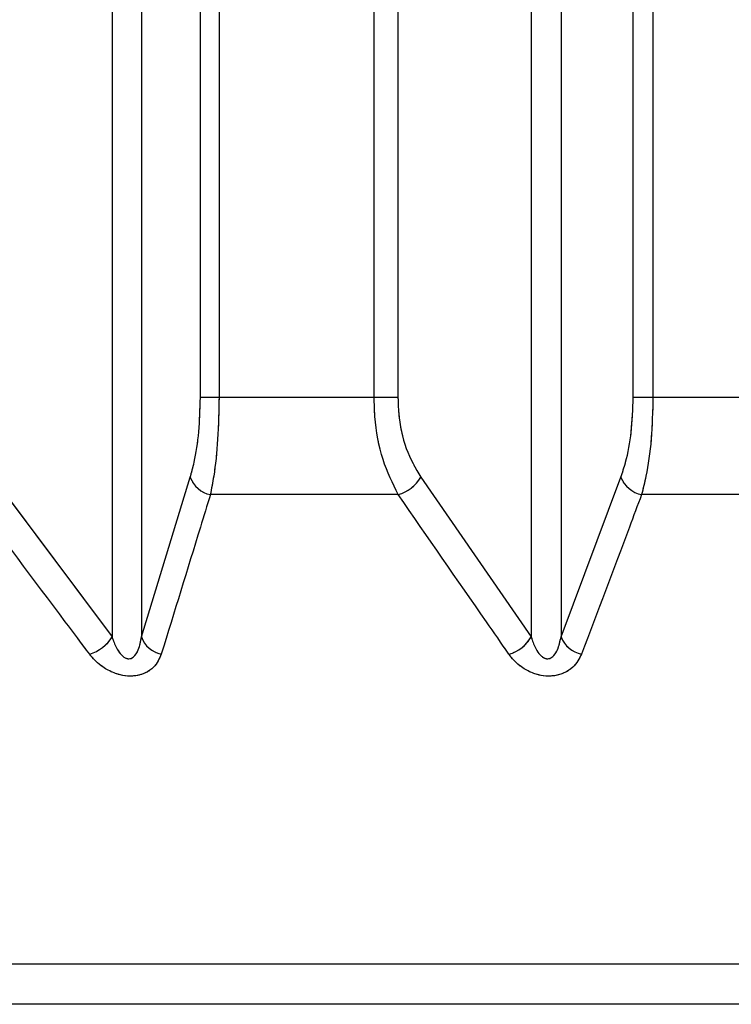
# Model space of a CAD drawing. Header units: inches. Extents: x 0.1 to 16.9, y 0.1 to 10.9.
# Tile 102 of 235: x 6.542373 to 6.543324, y 2.442658 to 2.443974. Entities that reach past the tile are written whole.
import ezdxf

# ---------------------------------------------------------------- set-up
doc = ezdxf.new("R2010")
doc.units = ezdxf.units.IN
doc.header["$MEASUREMENT"] = 0
doc.linetypes.add('PHANTOM', pattern=[0.49999999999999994, 0.25, -0.05, 0.05, -0.05, 0.05, -0.05])

msp = doc.modelspace()

# ---------------------------------------------------------------- linework, layer by layer
at = {"color": 7, "linetype": 'Continuous', "lineweight": 25}
for p, q in [((6.542614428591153, 2.443469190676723), (6.542614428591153, 2.447858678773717)), ((6.542639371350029, 2.447858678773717), (6.542639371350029, 2.443469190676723)), ((6.542846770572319, 2.443469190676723), (6.542846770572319, 2.447858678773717)), ((6.54287861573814, 2.447858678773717), (6.54287861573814, 2.443469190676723)), ((6.543193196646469, 2.443469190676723), (6.543193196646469, 2.447858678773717)), ((6.543219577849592, 2.447858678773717), (6.543219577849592, 2.443469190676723)), ((6.542496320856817, 2.447602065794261), (6.542496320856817, 2.443149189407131)), ((6.542535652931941, 2.447602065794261), (6.542535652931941, 2.443149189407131)), ((6.543056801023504, 2.447602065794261), (6.543056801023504, 2.443149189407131)), ((6.543096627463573, 2.447602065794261), (6.543096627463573, 2.443149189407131)), ((6.542639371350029, 2.443469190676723), (6.542614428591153, 2.443469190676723)), ((6.542846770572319, 2.443469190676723), (6.542639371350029, 2.443469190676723)), ((6.54287861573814, 2.443469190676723), (6.542846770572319, 2.443469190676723)), ((6.543219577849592, 2.443469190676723), (6.543193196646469, 2.443469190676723)), ((6.543429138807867, 2.443469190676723), (6.543219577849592, 2.443469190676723)), ((6.542336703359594, 2.443362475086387), (6.542496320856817, 2.443149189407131)), ((6.542535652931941, 2.443149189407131), (6.542600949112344, 2.443362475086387)), ((6.542909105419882, 2.443362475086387), (6.543056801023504, 2.443149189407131)), ((6.543096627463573, 2.443149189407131), (6.543176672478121, 2.443362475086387)), ((6.542879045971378, 2.443339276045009), (6.542627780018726, 2.443339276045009)), ((6.543458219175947, 2.443339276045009), (6.543204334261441, 2.443339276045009)), ((6.553004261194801, 2.44271199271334), (6.535993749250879, 2.44271199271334)), ((6.552874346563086, 2.442658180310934), (6.536123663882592, 2.442658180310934))]:
    msp.add_line(p, q, dxfattribs=at)
at = {"color": 7, "linetype": 'PHANTOM', "lineweight": 18}
for p, q in [((6.542614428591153, 2.443469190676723), (6.542614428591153, 2.447858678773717)), ((6.542614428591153, 2.443469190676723), (6.542614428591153, 2.447858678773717)), ((6.542614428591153, 2.443469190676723), (6.542614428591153, 2.447858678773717)), ((6.542639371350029, 2.447858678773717), (6.542639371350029, 2.443469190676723)), ((6.542639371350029, 2.447858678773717), (6.542639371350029, 2.443469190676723)), ((6.542639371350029, 2.447858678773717), (6.542639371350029, 2.443469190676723)), ((6.542846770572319, 2.443469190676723), (6.542846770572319, 2.447858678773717)), ((6.542846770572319, 2.443469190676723), (6.542846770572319, 2.447858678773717)), ((6.542846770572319, 2.443469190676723), (6.542846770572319, 2.447858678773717)), ((6.54287861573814, 2.447858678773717), (6.54287861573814, 2.443469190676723)), ((6.54287861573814, 2.447858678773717), (6.54287861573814, 2.443469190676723)), ((6.54287861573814, 2.447858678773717), (6.54287861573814, 2.443469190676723)), ((6.543193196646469, 2.443469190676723), (6.543193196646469, 2.447858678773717)), ((6.543193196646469, 2.443469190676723), (6.543193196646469, 2.447858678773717)), ((6.543193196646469, 2.443469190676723), (6.543193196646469, 2.447858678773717)), ((6.543219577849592, 2.447858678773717), (6.543219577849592, 2.443469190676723)), ((6.543219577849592, 2.447858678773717), (6.543219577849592, 2.443469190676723)), ((6.543219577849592, 2.447858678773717), (6.543219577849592, 2.443469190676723)), ((6.542496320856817, 2.447602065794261), (6.542496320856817, 2.443149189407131)), ((6.542496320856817, 2.447602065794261), (6.542496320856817, 2.443149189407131)), ((6.542496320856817, 2.447602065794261), (6.542496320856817, 2.443149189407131)), ((6.542535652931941, 2.447602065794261), (6.542535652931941, 2.443149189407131)), ((6.542535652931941, 2.447602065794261), (6.542535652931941, 2.443149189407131)), ((6.542535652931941, 2.447602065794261), (6.542535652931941, 2.443149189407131)), ((6.543056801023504, 2.447602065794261), (6.543056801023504, 2.443149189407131)), ((6.543056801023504, 2.447602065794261), (6.543056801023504, 2.443149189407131)), ((6.543056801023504, 2.447602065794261), (6.543056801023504, 2.443149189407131)), ((6.543096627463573, 2.447602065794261), (6.543096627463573, 2.443149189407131)), ((6.543096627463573, 2.447602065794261), (6.543096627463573, 2.443149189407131)), ((6.543096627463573, 2.447602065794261), (6.543096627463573, 2.443149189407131)), ((6.542639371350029, 2.443469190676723), (6.542614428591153, 2.443469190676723)), ((6.542639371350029, 2.443469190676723), (6.542614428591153, 2.443469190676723)), ((6.542639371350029, 2.443469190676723), (6.542614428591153, 2.443469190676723)), ((6.542846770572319, 2.443469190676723), (6.542639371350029, 2.443469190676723)), ((6.542846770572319, 2.443469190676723), (6.542639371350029, 2.443469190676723)), ((6.542846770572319, 2.443469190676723), (6.542639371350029, 2.443469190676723)), ((6.54287861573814, 2.443469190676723), (6.542846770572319, 2.443469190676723)), ((6.54287861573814, 2.443469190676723), (6.542846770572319, 2.443469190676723)), ((6.54287861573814, 2.443469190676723), (6.542846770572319, 2.443469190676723)), ((6.543219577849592, 2.443469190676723), (6.543193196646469, 2.443469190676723)), ((6.543219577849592, 2.443469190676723), (6.543193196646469, 2.443469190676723)), ((6.543219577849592, 2.443469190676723), (6.543193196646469, 2.443469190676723)), ((6.543429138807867, 2.443469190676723), (6.543219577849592, 2.443469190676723)), ((6.543429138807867, 2.443469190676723), (6.543219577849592, 2.443469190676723)), ((6.543429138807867, 2.443469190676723), (6.543219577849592, 2.443469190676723)), ((6.542336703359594, 2.443362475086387), (6.542496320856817, 2.443149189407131)), ((6.542336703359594, 2.443362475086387), (6.542496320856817, 2.443149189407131)), ((6.542336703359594, 2.443362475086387), (6.542496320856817, 2.443149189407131)), ((6.542535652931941, 2.443149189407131), (6.542600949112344, 2.443362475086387)), ((6.542535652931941, 2.443149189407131), (6.542600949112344, 2.443362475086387)), ((6.542535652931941, 2.443149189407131), (6.542600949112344, 2.443362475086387)), ((6.542909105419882, 2.443362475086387), (6.543056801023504, 2.443149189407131)), ((6.542909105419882, 2.443362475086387), (6.543056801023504, 2.443149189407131)), ((6.542909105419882, 2.443362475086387), (6.543056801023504, 2.443149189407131)), ((6.543096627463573, 2.443149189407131), (6.543176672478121, 2.443362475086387)), ((6.543096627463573, 2.443149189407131), (6.543176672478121, 2.443362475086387)), ((6.543096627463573, 2.443149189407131), (6.543176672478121, 2.443362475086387)), ((6.542879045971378, 2.443339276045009), (6.542627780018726, 2.443339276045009)), ((6.542879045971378, 2.443339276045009), (6.542627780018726, 2.443339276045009)), ((6.542879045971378, 2.443339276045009), (6.542627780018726, 2.443339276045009)), ((6.543458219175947, 2.443339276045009), (6.543204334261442, 2.443339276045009)), ((6.543458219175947, 2.443339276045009), (6.543204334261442, 2.443339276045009)), ((6.543458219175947, 2.443339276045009), (6.543204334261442, 2.443339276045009)), ((6.553004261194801, 2.44271199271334), (6.53599374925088, 2.44271199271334)), ((6.553004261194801, 2.44271199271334), (6.53599374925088, 2.44271199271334)), ((6.553004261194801, 2.44271199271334), (6.53599374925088, 2.44271199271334)), ((6.552874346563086, 2.442658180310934), (6.536123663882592, 2.442658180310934)), ((6.552874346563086, 2.442658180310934), (6.536123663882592, 2.442658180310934)), ((6.552874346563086, 2.442658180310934), (6.536123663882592, 2.442658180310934))]:
    msp.add_line(p, q, dxfattribs=at)
at = {"color": 7, "linetype": 'Continuous', "lineweight": 25}
for centre, radius, start, end in [((6.542634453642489, 2.443374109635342), 3.546711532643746e-05, 199.1497116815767, 259.1543606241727), ((6.542865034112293, 2.443388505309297), 5.118449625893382e-05, 285.8876563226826, 329.4322542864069), ((6.543211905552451, 2.443376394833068), 3.788309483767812e-05, 201.5577930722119, 258.4712652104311), ((6.542450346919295, 2.443177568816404), 5.40277132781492e-05, 287.3181499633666, 328.3132393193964), ((6.542569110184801, 2.443160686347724), 3.537749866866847e-05, 198.9642966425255, 258.7354982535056), ((6.543012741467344, 2.443175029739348), 5.107805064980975e-05, 286.2423878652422, 329.6089551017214), ((6.543131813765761, 2.443162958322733), 3.778437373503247e-05, 201.3711342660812, 258.0677435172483)]:
    msp.add_arc(centre, radius, start, end, dxfattribs=at)
at = {"color": 7, "linetype": 'PHANTOM', "lineweight": 18}
for centre, radius, start, end in [((6.542634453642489, 2.443374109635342), 3.546711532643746e-05, 199.1497116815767, 259.1543606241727), ((6.542634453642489, 2.443374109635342), 3.546711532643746e-05, 199.1497116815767, 259.1543606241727), ((6.542634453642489, 2.443374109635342), 3.546711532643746e-05, 199.1497116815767, 259.1543606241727), ((6.542865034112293, 2.443388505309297), 5.118449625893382e-05, 285.8876563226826, 329.4322542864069), ((6.542865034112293, 2.443388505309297), 5.118449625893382e-05, 285.8876563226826, 329.4322542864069), ((6.542865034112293, 2.443388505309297), 5.118449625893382e-05, 285.8876563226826, 329.4322542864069), ((6.543211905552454, 2.44337639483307), 3.788309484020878e-05, 201.5577930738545, 258.4712652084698), ((6.543211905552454, 2.44337639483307), 3.788309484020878e-05, 201.5577930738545, 258.4712652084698), ((6.543211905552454, 2.44337639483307), 3.788309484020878e-05, 201.5577930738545, 258.4712652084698), ((6.542450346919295, 2.443177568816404), 5.40277132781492e-05, 287.3181499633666, 328.3132393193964), ((6.542450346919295, 2.443177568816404), 5.40277132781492e-05, 287.3181499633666, 328.3132393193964), ((6.542450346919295, 2.443177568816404), 5.40277132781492e-05, 287.3181499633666, 328.3132393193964), ((6.542569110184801, 2.443160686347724), 3.537749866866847e-05, 198.9642966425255, 258.7354982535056), ((6.542569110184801, 2.443160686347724), 3.537749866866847e-05, 198.9642966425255, 258.7354982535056), ((6.542569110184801, 2.443160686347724), 3.537749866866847e-05, 198.9642966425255, 258.7354982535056), ((6.543012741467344, 2.443175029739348), 5.107805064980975e-05, 286.2423878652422, 329.6089551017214), ((6.543012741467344, 2.443175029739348), 5.107805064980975e-05, 286.2423878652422, 329.6089551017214), ((6.543012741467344, 2.443175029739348), 5.107805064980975e-05, 286.2423878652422, 329.6089551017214), ((6.543131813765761, 2.443162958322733), 3.778437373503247e-05, 201.3711342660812, 258.0677435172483), ((6.543131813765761, 2.443162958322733), 3.778437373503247e-05, 201.3711342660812, 258.0677435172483), ((6.543131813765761, 2.443162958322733), 3.778437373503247e-05, 201.3711342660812, 258.0677435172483)]:
    msp.add_arc(centre, radius, start, end, dxfattribs=at)
at = {"color": 7, "linetype": 'Continuous', "lineweight": 25}
for points, knots in [([(6.542600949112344, 2.443362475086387), (6.542602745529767, 2.443369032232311), (6.542607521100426, 2.443386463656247), (6.542613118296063, 2.443422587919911), (6.54261399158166, 2.443453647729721), (6.542614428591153, 2.443469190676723)], [0, 0, 0, 0, 0.2315050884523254, 0.6154298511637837, 0.9999999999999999, 0.9999999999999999, 0.9999999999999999, 0.9999999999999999]), ([(6.542639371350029, 2.443469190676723), (6.542638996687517, 2.4434502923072), (6.542638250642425, 2.44341266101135), (6.54263345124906, 2.4433686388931), (6.542629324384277, 2.443347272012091), (6.542627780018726, 2.443339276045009)], [0, 0, 0, 0, 0.386993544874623, 0.7705992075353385, 1, 1, 1, 1]), ([(6.542879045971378, 2.443339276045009), (6.542871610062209, 2.443354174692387), (6.54285663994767, 2.443384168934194), (6.542847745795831, 2.443431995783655), (6.542846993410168, 2.443460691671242), (6.542846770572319, 2.443469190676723)], [0, 0, 0, 0, 0.4099050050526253, 0.8252285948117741, 1, 1, 1, 1]), ([(6.54287861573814, 2.443469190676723), (6.542878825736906, 2.443462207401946), (6.542879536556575, 2.443438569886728), (6.542888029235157, 2.443399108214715), (6.542902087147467, 2.443374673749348), (6.542909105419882, 2.443362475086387)], [0, 0, 0, 0, 0.1735354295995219, 0.5873958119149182, 1, 1, 1, 1]), ([(6.543176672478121, 2.443362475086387), (6.543178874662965, 2.443369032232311), (6.543184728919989, 2.443386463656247), (6.543191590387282, 2.443422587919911), (6.543192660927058, 2.443453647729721), (6.543193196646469, 2.443469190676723)], [0, 0, 0, 0, 0.2315050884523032, 0.6154298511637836, 1, 1, 1, 1]), ([(6.543219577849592, 2.443469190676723), (6.543219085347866, 2.4434502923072), (6.543218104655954, 2.44341266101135), (6.543211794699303, 2.4433686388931), (6.543206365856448, 2.443347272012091), (6.543204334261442, 2.443339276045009)], [0, 0, 0, 0, 0.3869935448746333, 0.7705992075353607, 1, 1, 1, 1]), ([(6.542466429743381, 2.443125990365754), (6.542455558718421, 2.443140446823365), (6.542402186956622, 2.443211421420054), (6.542348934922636, 2.443282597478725), (6.542306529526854, 2.443339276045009)], [0, 0, 0, 0, 0.203684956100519, 1, 1, 1, 1]), ([(6.542627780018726, 2.443339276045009), (6.542623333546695, 2.443324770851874), (6.542601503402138, 2.443253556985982), (6.542579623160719, 2.443182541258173), (6.542562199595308, 2.443125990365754)], [0, 0, 0, 0, 0.2036849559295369, 1, 1, 1, 1]), ([(6.543027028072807, 2.443125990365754), (6.543016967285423, 2.443140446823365), (6.542967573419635, 2.443211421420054), (6.54291829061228, 2.443282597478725), (6.542879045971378, 2.443339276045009)], [0, 0, 0, 0, 0.2036849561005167, 1, 1, 1, 1]), ([(6.543204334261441, 2.443339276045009), (6.543198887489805, 2.443324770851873), (6.543172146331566, 2.443253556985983), (6.543145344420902, 2.443182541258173), (6.54312400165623, 2.443125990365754)], [0, 0, 0, 0, 0.2036849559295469, 1, 1, 1, 1]), ([(6.542496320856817, 2.443149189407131), (6.542496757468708, 2.443147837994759), (6.542498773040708, 2.443141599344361), (6.542502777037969, 2.443132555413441), (6.542508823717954, 2.443124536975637), (6.542513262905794, 2.44312137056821), (6.542516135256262, 2.443120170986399), (6.542518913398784, 2.443119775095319), (6.542521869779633, 2.443120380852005), (6.542524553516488, 2.443121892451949), (6.542528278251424, 2.443125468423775), (6.542533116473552, 2.443134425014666), (6.542534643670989, 2.443143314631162), (6.542535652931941, 2.443149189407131)], [0, 0, 0, 0, 0.05649002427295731, 0.2607801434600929, 0.3867306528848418, 0.4358741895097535, 0.4646030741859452, 0.503675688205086, 0.5409810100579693, 0.5816903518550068, 0.6276471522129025, 0.7539275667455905, 0.9999999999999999, 0.9999999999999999, 0.9999999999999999, 0.9999999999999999]), ([(6.543056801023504, 2.443149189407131), (6.543057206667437, 2.443147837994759), (6.543059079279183, 2.443141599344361), (6.543062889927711, 2.443132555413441), (6.543068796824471, 2.443124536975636), (6.543073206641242, 2.44312137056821), (6.543076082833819, 2.4431201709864), (6.543078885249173, 2.443119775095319), (6.543081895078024, 2.443120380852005), (6.543084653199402, 2.443121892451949), (6.543088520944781, 2.443125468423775), (6.543093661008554, 2.443134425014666), (6.543095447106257, 2.443143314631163), (6.543096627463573, 2.443149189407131)], [0, 0, 0, 0, 0.05649002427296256, 0.2607801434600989, 0.3867306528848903, 0.4358741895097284, 0.4646030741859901, 0.5036756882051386, 0.540981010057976, 0.5816903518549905, 0.6276471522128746, 0.7539275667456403, 1, 1, 1, 1]), ([(6.542562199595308, 2.443125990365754), (6.542559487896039, 2.443119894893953), (6.542555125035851, 2.443110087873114), (6.542541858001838, 2.443100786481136), (6.542528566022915, 2.443096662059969), (6.542514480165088, 2.443096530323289), (6.542499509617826, 2.443100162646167), (6.542483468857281, 2.443108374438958), (6.542472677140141, 2.443118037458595), (6.54246749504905, 2.443124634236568), (6.542466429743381, 2.443125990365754)], [0, 0, 0, 0, 0.2086143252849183, 0.3356401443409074, 0.4424206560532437, 0.5496604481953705, 0.6478447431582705, 0.7774633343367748, 0.9542521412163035, 0.9999999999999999, 0.9999999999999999, 0.9999999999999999, 0.9999999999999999]), ([(6.54312400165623, 2.443125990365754), (6.543120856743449, 2.443119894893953), (6.54311579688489, 2.443110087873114), (6.543101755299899, 2.443100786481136), (6.543088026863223, 2.443096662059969), (6.543073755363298, 2.443096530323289), (6.543058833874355, 2.443100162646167), (6.543043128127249, 2.443108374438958), (6.543032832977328, 2.443118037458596), (6.54302801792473, 2.443124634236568), (6.543027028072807, 2.443125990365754)], [0, 0, 0, 0, 0.2086143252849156, 0.3356401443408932, 0.4424206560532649, 0.5496604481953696, 0.6478447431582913, 0.7774633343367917, 0.954252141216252, 1, 1, 1, 1])]:
    msp.add_open_spline(points, degree=3, knots=knots, dxfattribs=at)
at = {"color": 7, "linetype": 'PHANTOM', "lineweight": 18}
for points, knots in [([(6.542600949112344, 2.443362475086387), (6.542602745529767, 2.443369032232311), (6.542607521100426, 2.443386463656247), (6.542613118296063, 2.443422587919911), (6.54261399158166, 2.443453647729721), (6.542614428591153, 2.443469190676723)], [0, 0, 0, 0, 0.2315050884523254, 0.6154298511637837, 0.9999999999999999, 0.9999999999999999, 0.9999999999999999, 0.9999999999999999]), ([(6.542600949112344, 2.443362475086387), (6.542602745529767, 2.443369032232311), (6.542607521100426, 2.443386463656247), (6.542613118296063, 2.443422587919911), (6.54261399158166, 2.443453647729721), (6.542614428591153, 2.443469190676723)], [0, 0, 0, 0, 0.2315050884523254, 0.6154298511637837, 0.9999999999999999, 0.9999999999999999, 0.9999999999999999, 0.9999999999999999]), ([(6.542600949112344, 2.443362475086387), (6.542602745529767, 2.443369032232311), (6.542607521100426, 2.443386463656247), (6.542613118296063, 2.443422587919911), (6.54261399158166, 2.443453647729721), (6.542614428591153, 2.443469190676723)], [0, 0, 0, 0, 0.2315050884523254, 0.6154298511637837, 0.9999999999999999, 0.9999999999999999, 0.9999999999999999, 0.9999999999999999]), ([(6.542639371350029, 2.443469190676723), (6.542638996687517, 2.4434502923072), (6.542638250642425, 2.44341266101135), (6.54263345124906, 2.4433686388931), (6.542629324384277, 2.443347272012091), (6.542627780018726, 2.443339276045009)], [0, 0, 0, 0, 0.386993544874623, 0.7705992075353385, 1, 1, 1, 1]), ([(6.542639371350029, 2.443469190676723), (6.542638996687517, 2.4434502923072), (6.542638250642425, 2.44341266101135), (6.54263345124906, 2.4433686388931), (6.542629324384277, 2.443347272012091), (6.542627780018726, 2.443339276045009)], [0, 0, 0, 0, 0.386993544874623, 0.7705992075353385, 1, 1, 1, 1]), ([(6.542639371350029, 2.443469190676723), (6.542638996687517, 2.4434502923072), (6.542638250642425, 2.44341266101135), (6.54263345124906, 2.4433686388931), (6.542629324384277, 2.443347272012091), (6.542627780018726, 2.443339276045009)], [0, 0, 0, 0, 0.386993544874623, 0.7705992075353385, 1, 1, 1, 1]), ([(6.542879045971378, 2.443339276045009), (6.542871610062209, 2.443354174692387), (6.54285663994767, 2.443384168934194), (6.542847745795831, 2.443431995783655), (6.542846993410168, 2.443460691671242), (6.542846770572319, 2.443469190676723)], [0, 0, 0, 0, 0.4099050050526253, 0.8252285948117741, 1, 1, 1, 1]), ([(6.542879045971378, 2.443339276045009), (6.542871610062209, 2.443354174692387), (6.54285663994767, 2.443384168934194), (6.542847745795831, 2.443431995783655), (6.542846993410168, 2.443460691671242), (6.542846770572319, 2.443469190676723)], [0, 0, 0, 0, 0.4099050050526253, 0.8252285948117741, 1, 1, 1, 1]), ([(6.542879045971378, 2.443339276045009), (6.542871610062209, 2.443354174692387), (6.54285663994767, 2.443384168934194), (6.542847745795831, 2.443431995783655), (6.542846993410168, 2.443460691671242), (6.542846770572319, 2.443469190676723)], [0, 0, 0, 0, 0.4099050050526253, 0.8252285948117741, 1, 1, 1, 1]), ([(6.54287861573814, 2.443469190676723), (6.542878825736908, 2.443462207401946), (6.542879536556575, 2.443438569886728), (6.542888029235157, 2.443399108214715), (6.542902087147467, 2.443374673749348), (6.542909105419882, 2.443362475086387)], [0, 0, 0, 0, 0.1735354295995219, 0.5873958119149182, 1, 1, 1, 1]), ([(6.54287861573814, 2.443469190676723), (6.542878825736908, 2.443462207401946), (6.542879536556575, 2.443438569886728), (6.542888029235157, 2.443399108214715), (6.542902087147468, 2.443374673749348), (6.542909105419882, 2.443362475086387)], [0, 0, 0, 0, 0.1735354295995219, 0.5873958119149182, 1, 1, 1, 1]), ([(6.54287861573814, 2.443469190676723), (6.542878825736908, 2.443462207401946), (6.542879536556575, 2.443438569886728), (6.542888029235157, 2.443399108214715), (6.542902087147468, 2.443374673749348), (6.542909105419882, 2.443362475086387)], [0, 0, 0, 0, 0.1735354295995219, 0.5873958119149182, 1, 1, 1, 1]), ([(6.543176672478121, 2.443362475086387), (6.543178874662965, 2.443369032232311), (6.543184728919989, 2.443386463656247), (6.543191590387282, 2.443422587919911), (6.543192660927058, 2.443453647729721), (6.543193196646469, 2.443469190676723)], [0, 0, 0, 0, 0.2315050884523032, 0.6154298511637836, 1, 1, 1, 1]), ([(6.543176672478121, 2.443362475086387), (6.543178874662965, 2.443369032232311), (6.543184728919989, 2.443386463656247), (6.543191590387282, 2.443422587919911), (6.543192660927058, 2.443453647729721), (6.543193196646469, 2.443469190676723)], [0, 0, 0, 0, 0.2315050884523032, 0.6154298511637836, 1, 1, 1, 1]), ([(6.543176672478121, 2.443362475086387), (6.543178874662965, 2.443369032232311), (6.543184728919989, 2.443386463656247), (6.543191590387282, 2.443422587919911), (6.543192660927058, 2.443453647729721), (6.543193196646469, 2.443469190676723)], [0, 0, 0, 0, 0.2315050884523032, 0.6154298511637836, 1, 1, 1, 1]), ([(6.543219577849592, 2.443469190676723), (6.543219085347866, 2.4434502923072), (6.543218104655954, 2.44341266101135), (6.543211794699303, 2.4433686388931), (6.543206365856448, 2.443347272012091), (6.543204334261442, 2.443339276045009)], [0, 0, 0, 0, 0.3869935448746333, 0.7705992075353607, 1, 1, 1, 1]), ([(6.543219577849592, 2.443469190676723), (6.543219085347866, 2.4434502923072), (6.543218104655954, 2.44341266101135), (6.543211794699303, 2.4433686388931), (6.543206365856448, 2.443347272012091), (6.543204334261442, 2.443339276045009)], [0, 0, 0, 0, 0.3869935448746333, 0.7705992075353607, 1, 1, 1, 1]), ([(6.543219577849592, 2.443469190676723), (6.543219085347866, 2.4434502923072), (6.543218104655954, 2.44341266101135), (6.543211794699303, 2.4433686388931), (6.543206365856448, 2.443347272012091), (6.543204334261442, 2.443339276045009)], [0, 0, 0, 0, 0.3869935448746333, 0.7705992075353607, 1, 1, 1, 1]), ([(6.542466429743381, 2.443125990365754), (6.542455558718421, 2.443140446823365), (6.542402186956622, 2.443211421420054), (6.542348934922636, 2.443282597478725), (6.542306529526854, 2.443339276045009)], [0, 0, 0, 0, 0.203684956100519, 1, 1, 1, 1]), ([(6.542466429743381, 2.443125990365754), (6.542455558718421, 2.443140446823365), (6.542402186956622, 2.443211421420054), (6.542348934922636, 2.443282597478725), (6.542306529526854, 2.443339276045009)], [0, 0, 0, 0, 0.203684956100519, 1, 1, 1, 1]), ([(6.542466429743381, 2.443125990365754), (6.542455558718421, 2.443140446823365), (6.542402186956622, 2.443211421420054), (6.542348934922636, 2.443282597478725), (6.542306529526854, 2.443339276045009)], [0, 0, 0, 0, 0.203684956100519, 1, 1, 1, 1]), ([(6.542627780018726, 2.443339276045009), (6.542623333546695, 2.443324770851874), (6.542601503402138, 2.443253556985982), (6.542579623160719, 2.443182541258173), (6.542562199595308, 2.443125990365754)], [0, 0, 0, 0, 0.2036849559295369, 1, 1, 1, 1]), ([(6.542627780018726, 2.443339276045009), (6.542623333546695, 2.443324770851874), (6.542601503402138, 2.443253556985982), (6.542579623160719, 2.443182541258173), (6.542562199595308, 2.443125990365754)], [0, 0, 0, 0, 0.2036849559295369, 1, 1, 1, 1]), ([(6.542627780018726, 2.443339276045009), (6.542623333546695, 2.443324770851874), (6.542601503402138, 2.443253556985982), (6.542579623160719, 2.443182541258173), (6.542562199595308, 2.443125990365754)], [0, 0, 0, 0, 0.2036849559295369, 1, 1, 1, 1]), ([(6.543027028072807, 2.443125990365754), (6.543016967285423, 2.443140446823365), (6.542967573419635, 2.443211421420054), (6.54291829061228, 2.443282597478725), (6.542879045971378, 2.443339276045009)], [0, 0, 0, 0, 0.2036849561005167, 1, 1, 1, 1]), ([(6.543027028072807, 2.443125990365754), (6.543016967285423, 2.443140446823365), (6.542967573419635, 2.443211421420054), (6.54291829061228, 2.443282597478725), (6.542879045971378, 2.443339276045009)], [0, 0, 0, 0, 0.2036849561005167, 1, 1, 1, 1]), ([(6.543027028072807, 2.443125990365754), (6.543016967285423, 2.443140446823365), (6.542967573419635, 2.443211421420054), (6.54291829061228, 2.443282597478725), (6.542879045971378, 2.443339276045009)], [0, 0, 0, 0, 0.2036849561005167, 1, 1, 1, 1]), ([(6.543204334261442, 2.443339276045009), (6.543198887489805, 2.443324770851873), (6.543172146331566, 2.443253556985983), (6.543145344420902, 2.443182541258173), (6.54312400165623, 2.443125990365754)], [0, 0, 0, 0, 0.2036849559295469, 1, 1, 1, 1]), ([(6.543204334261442, 2.443339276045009), (6.543198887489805, 2.443324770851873), (6.543172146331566, 2.443253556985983), (6.543145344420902, 2.443182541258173), (6.54312400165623, 2.443125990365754)], [0, 0, 0, 0, 0.2036849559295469, 1, 1, 1, 1]), ([(6.543204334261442, 2.443339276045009), (6.543198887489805, 2.443324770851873), (6.543172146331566, 2.443253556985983), (6.543145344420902, 2.443182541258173), (6.54312400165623, 2.443125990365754)], [0, 0, 0, 0, 0.2036849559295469, 1, 1, 1, 1]), ([(6.542496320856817, 2.443149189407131), (6.542496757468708, 2.443147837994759), (6.542498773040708, 2.443141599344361), (6.542502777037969, 2.443132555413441), (6.542508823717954, 2.443124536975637), (6.542513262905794, 2.44312137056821), (6.542516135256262, 2.443120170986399), (6.542518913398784, 2.443119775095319), (6.542521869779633, 2.443120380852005), (6.542524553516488, 2.443121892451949), (6.542528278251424, 2.443125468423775), (6.542533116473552, 2.443134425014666), (6.542534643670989, 2.443143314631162), (6.542535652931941, 2.443149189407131)], [0, 0, 0, 0, 0.05649002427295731, 0.2607801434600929, 0.3867306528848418, 0.4358741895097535, 0.4646030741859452, 0.503675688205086, 0.5409810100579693, 0.5816903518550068, 0.6276471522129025, 0.7539275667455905, 0.9999999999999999, 0.9999999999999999, 0.9999999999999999, 0.9999999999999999]), ([(6.542496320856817, 2.443149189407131), (6.542496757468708, 2.443147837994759), (6.542498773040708, 2.443141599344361), (6.542502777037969, 2.443132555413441), (6.542508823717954, 2.443124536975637), (6.542513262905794, 2.44312137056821), (6.542516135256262, 2.443120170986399), (6.542518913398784, 2.443119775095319), (6.542521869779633, 2.443120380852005), (6.542524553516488, 2.443121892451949), (6.542528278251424, 2.443125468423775), (6.542533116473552, 2.443134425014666), (6.542534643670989, 2.443143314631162), (6.542535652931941, 2.443149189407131)], [0, 0, 0, 0, 0.05649002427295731, 0.2607801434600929, 0.3867306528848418, 0.4358741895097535, 0.4646030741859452, 0.503675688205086, 0.5409810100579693, 0.5816903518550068, 0.6276471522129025, 0.7539275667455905, 0.9999999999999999, 0.9999999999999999, 0.9999999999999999, 0.9999999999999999]), ([(6.542496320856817, 2.443149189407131), (6.542496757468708, 2.443147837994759), (6.542498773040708, 2.443141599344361), (6.542502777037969, 2.443132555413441), (6.542508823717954, 2.443124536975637), (6.542513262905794, 2.44312137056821), (6.542516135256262, 2.443120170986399), (6.542518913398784, 2.443119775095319), (6.542521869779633, 2.443120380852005), (6.542524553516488, 2.443121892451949), (6.542528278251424, 2.443125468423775), (6.542533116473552, 2.443134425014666), (6.542534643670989, 2.443143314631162), (6.542535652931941, 2.443149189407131)], [0, 0, 0, 0, 0.05649002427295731, 0.2607801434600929, 0.3867306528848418, 0.4358741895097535, 0.4646030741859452, 0.503675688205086, 0.5409810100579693, 0.5816903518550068, 0.6276471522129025, 0.7539275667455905, 0.9999999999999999, 0.9999999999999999, 0.9999999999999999, 0.9999999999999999]), ([(6.543056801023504, 2.443149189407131), (6.543057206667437, 2.443147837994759), (6.543059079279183, 2.443141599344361), (6.543062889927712, 2.443132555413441), (6.543068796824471, 2.443124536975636), (6.543073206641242, 2.44312137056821), (6.543076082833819, 2.4431201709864), (6.543078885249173, 2.443119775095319), (6.543081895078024, 2.443120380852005), (6.543084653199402, 2.443121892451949), (6.543088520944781, 2.443125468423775), (6.543093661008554, 2.443134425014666), (6.543095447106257, 2.443143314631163), (6.543096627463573, 2.443149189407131)], [0, 0, 0, 0, 0.05649002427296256, 0.2607801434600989, 0.3867306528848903, 0.4358741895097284, 0.4646030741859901, 0.5036756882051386, 0.540981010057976, 0.5816903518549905, 0.6276471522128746, 0.7539275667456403, 1, 1, 1, 1]), ([(6.543056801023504, 2.443149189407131), (6.543057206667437, 2.443147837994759), (6.543059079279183, 2.443141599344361), (6.543062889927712, 2.443132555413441), (6.543068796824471, 2.443124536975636), (6.543073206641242, 2.44312137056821), (6.543076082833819, 2.4431201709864), (6.543078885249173, 2.443119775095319), (6.543081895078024, 2.443120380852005), (6.543084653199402, 2.443121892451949), (6.543088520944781, 2.443125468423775), (6.543093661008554, 2.443134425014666), (6.543095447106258, 2.443143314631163), (6.543096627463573, 2.443149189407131)], [0, 0, 0, 0, 0.05649002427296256, 0.2607801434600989, 0.3867306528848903, 0.4358741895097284, 0.4646030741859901, 0.5036756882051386, 0.540981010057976, 0.5816903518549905, 0.6276471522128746, 0.7539275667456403, 1, 1, 1, 1]), ([(6.543056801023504, 2.443149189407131), (6.543057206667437, 2.443147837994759), (6.543059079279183, 2.443141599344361), (6.543062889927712, 2.443132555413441), (6.543068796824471, 2.443124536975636), (6.543073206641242, 2.44312137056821), (6.543076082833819, 2.4431201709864), (6.543078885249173, 2.443119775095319), (6.543081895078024, 2.443120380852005), (6.543084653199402, 2.443121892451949), (6.543088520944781, 2.443125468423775), (6.543093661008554, 2.443134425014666), (6.543095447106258, 2.443143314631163), (6.543096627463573, 2.443149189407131)], [0, 0, 0, 0, 0.05649002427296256, 0.2607801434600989, 0.3867306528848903, 0.4358741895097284, 0.4646030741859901, 0.5036756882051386, 0.540981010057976, 0.5816903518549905, 0.6276471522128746, 0.7539275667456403, 1, 1, 1, 1]), ([(6.542562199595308, 2.443125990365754), (6.542559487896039, 2.443119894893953), (6.542555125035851, 2.443110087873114), (6.542541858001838, 2.443100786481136), (6.542528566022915, 2.443096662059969), (6.542514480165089, 2.443096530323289), (6.542499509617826, 2.443100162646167), (6.542483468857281, 2.443108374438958), (6.542472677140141, 2.443118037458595), (6.54246749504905, 2.443124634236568), (6.542466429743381, 2.443125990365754)], [0, 0, 0, 0, 0.2086143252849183, 0.3356401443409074, 0.4424206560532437, 0.5496604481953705, 0.6478447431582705, 0.7774633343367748, 0.9542521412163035, 0.9999999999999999, 0.9999999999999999, 0.9999999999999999, 0.9999999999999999]), ([(6.542562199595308, 2.443125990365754), (6.542559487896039, 2.443119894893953), (6.542555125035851, 2.443110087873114), (6.542541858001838, 2.443100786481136), (6.542528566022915, 2.443096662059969), (6.542514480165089, 2.443096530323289), (6.542499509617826, 2.443100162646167), (6.542483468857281, 2.443108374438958), (6.542472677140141, 2.443118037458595), (6.54246749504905, 2.443124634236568), (6.542466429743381, 2.443125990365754)], [0, 0, 0, 0, 0.2086143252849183, 0.3356401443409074, 0.4424206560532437, 0.5496604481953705, 0.6478447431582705, 0.7774633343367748, 0.9542521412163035, 0.9999999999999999, 0.9999999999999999, 0.9999999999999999, 0.9999999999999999]), ([(6.542562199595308, 2.443125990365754), (6.542559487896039, 2.443119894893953), (6.542555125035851, 2.443110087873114), (6.542541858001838, 2.443100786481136), (6.542528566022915, 2.443096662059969), (6.542514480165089, 2.443096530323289), (6.542499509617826, 2.443100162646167), (6.542483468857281, 2.443108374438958), (6.542472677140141, 2.443118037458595), (6.542467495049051, 2.443124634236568), (6.542466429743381, 2.443125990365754)], [0, 0, 0, 0, 0.2086143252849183, 0.3356401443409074, 0.4424206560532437, 0.5496604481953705, 0.6478447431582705, 0.7774633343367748, 0.9542521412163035, 0.9999999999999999, 0.9999999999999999, 0.9999999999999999, 0.9999999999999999]), ([(6.54312400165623, 2.443125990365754), (6.543120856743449, 2.443119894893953), (6.54311579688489, 2.443110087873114), (6.543101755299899, 2.443100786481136), (6.543088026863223, 2.443096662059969), (6.543073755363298, 2.443096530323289), (6.543058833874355, 2.443100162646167), (6.543043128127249, 2.443108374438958), (6.543032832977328, 2.443118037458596), (6.54302801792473, 2.443124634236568), (6.543027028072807, 2.443125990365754)], [0, 0, 0, 0, 0.2086143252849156, 0.3356401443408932, 0.4424206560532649, 0.5496604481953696, 0.6478447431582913, 0.7774633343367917, 0.954252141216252, 1, 1, 1, 1]), ([(6.54312400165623, 2.443125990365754), (6.543120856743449, 2.443119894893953), (6.54311579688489, 2.443110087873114), (6.543101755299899, 2.443100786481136), (6.543088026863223, 2.443096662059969), (6.543073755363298, 2.443096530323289), (6.543058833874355, 2.443100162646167), (6.543043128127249, 2.443108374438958), (6.543032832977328, 2.443118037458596), (6.54302801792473, 2.443124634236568), (6.543027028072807, 2.443125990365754)], [0, 0, 0, 0, 0.2086143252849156, 0.3356401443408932, 0.4424206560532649, 0.5496604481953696, 0.6478447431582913, 0.7774633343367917, 0.954252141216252, 1, 1, 1, 1]), ([(6.54312400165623, 2.443125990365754), (6.543120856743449, 2.443119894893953), (6.54311579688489, 2.443110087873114), (6.543101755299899, 2.443100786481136), (6.543088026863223, 2.443096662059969), (6.543073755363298, 2.443096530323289), (6.543058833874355, 2.443100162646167), (6.543043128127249, 2.443108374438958), (6.543032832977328, 2.443118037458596), (6.54302801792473, 2.443124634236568), (6.543027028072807, 2.443125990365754)], [0, 0, 0, 0, 0.2086143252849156, 0.3356401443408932, 0.4424206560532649, 0.5496604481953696, 0.6478447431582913, 0.7774633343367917, 0.954252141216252, 1, 1, 1, 1])]:
    msp.add_open_spline(points, degree=3, knots=knots, dxfattribs=at)

doc.saveas('drawing.dxf')
